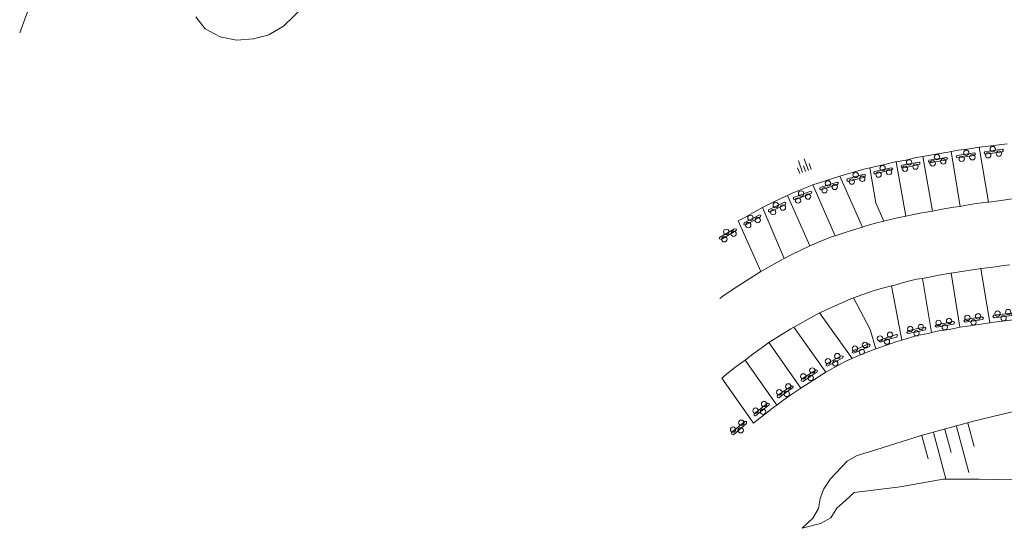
# Model space of a CAD drawing. Header units: metres. Extents: x 196790 to 198335, y 354523 to 356036.
# Tile 2 of 105: x 196921 to 197013, y 355181 to 355228. Entities that reach past the tile are written whole.
import ezdxf

# ---------------------------------------------------------------- set-up
doc = ezdxf.new("R2010")
doc.units = ezdxf.units.M
for name, color, linetype, lineweight in [('functiescheiding', 252, 'Continuous', 18), ('kant betonverharding', 252, 'Continuous', 18), ('kant klinkerverharding', 252, 'Continuous', 18), ('kant onverhard', 252, 'Continuous', 18), ('taludlijn', 252, 'Continuous', 18), ('taludsymbool', 252, 'Continuous', 18), ('verh betonsymbool', 2, 'Continuous', 0)]:
    doc.layers.add(name, color=color, linetype=linetype, lineweight=lineweight)

# ---------------------------------------------------------------- blocks, each defined once
blk = doc.blocks.new('TA')
at = {"layer": 'taludsymbool', "linetype": 'Continuous', "lineweight": 0}
for p, q in [((-0.5, 0), (-0.5, -0.5)), ((-0.25, 0), (-0.25, -1)), ((0, 0), (0, -0.5)), ((0.25, 0), (0.25, -1)), ((0.5, 0), (0.5, -0.5))]:
    blk.add_line(p, q, dxfattribs=at)
blk = doc.blocks.new('S621')
at = {"layer": 'verh betonsymbool', "color": 252, "linetype": 'Continuous', "lineweight": 0}
for centre in [(-0.477, 0.243), (0.523, 0.243), (0.023, -0.257)]:
    blk.add_circle(centre, 0.25, dxfattribs=at)

msp = doc.modelspace()

# ---------------------------------------------------------------- linework, layer by layer
at = {"layer": 'functiescheiding'}
for p, q in [((197010.17, 355216.284), (197011.041, 355211.183)), ((197004.948, 355215.429), (197005.84, 355210.354)), ((197007.58, 355215.889), (197008.413, 355210.791)), ((197002.47, 355214.936), (197003.369, 355209.889)), ((196997.219, 355213.582), (196999.33, 355208.866)), ((196994.731, 355212.781), (196996.791, 355208.057)), ((196992.355, 355211.812), (196994.438, 355207.116)), ((196990.036, 355210.668), (196992.059, 355205.936)), ((196987.778, 355209.429), (196989.884, 355204.736)), ((197010.339, 355205.008), (197011.17, 355199.952)), ((196987.831, 355203.422), (196989.884, 355204.736)), ((197005.767, 355199.046), (197004.918, 355204.088)), ((197007.57, 355204.583), (197008.399, 355199.541)), ((197002.045, 355203.398), (197003.007, 355198.358)), ((196995.354, 355200.889), (196998.368, 355196.643)), ((196995.928, 355195.359), (196992.961, 355199.563)), ((196993.6, 355193.885), (196990.627, 355198.115)), ((196991.37, 355192.315), (196988.423, 355196.496)), ((196989.21, 355190.613), (196986.248, 355194.8))]:
    msp.add_line(p, q, dxfattribs=at)
at = {"layer": 'functiescheiding', "flags": 128}
for points in [[(197000.003, 355214.37), (197000.568, 355211.119), (197001.327, 355209.423)], [(197011.041, 355211.183), (197012.014, 355211.313), (197013.038, 355211.468), (197013.655, 355211.526)], [(197005.84, 355210.354), (197006.755, 355210.521), (197007.821, 355210.7), (197008.413, 355210.791)], [(197008.413, 355210.791), (197008.864, 355210.861), (197009.907, 355211.047), (197010.946, 355211.17), (197011.041, 355211.183)], [(197001.327, 355209.423), (197001.553, 355209.476), (197002.605, 355209.737), (197003.369, 355209.889)], [(197003.369, 355209.889), (197004.665, 355210.145), (197005.84, 355210.354)], [(196996.791, 355208.057), (196997.531, 355208.3), (196998.5, 355208.615), (196999.33, 355208.866)], [(196999.33, 355208.866), (196999.55, 355208.932), (197000.538, 355209.24), (197001.327, 355209.423)], [(196994.438, 355207.116), (196995.521, 355207.591), (196996.54, 355207.975), (196996.791, 355208.057)], [(196992.059, 355205.936), (196992.655, 355206.26), (196993.592, 355206.718), (196994.438, 355207.116)], [(196989.884, 355204.736), (196991.713, 355205.748), (196992.059, 355205.936)], [(197010.339, 355205.008), (197009.577, 355204.883), (197008.542, 355204.731), (197007.57, 355204.583)], [(197013.033, 355205.366), (197012.486, 355205.299), (197011.47, 355205.139), (197010.41, 355205.02), (197010.339, 355205.008)], [(197004.918, 355204.088), (197004.367, 355204.004), (197003.358, 355203.767), (197002.347, 355203.474), (197002.045, 355203.398)], [(197007.57, 355204.583), (197007.51, 355204.574), (197006.446, 355204.38), (197005.411, 355204.164), (197004.918, 355204.088)], [(196986.084, 355202.215), (196986.356, 355202.426), (196987.231, 355203.04), (196987.831, 355203.422)], [(197002.045, 355203.398), (197001.335, 355203.221), (197000.336, 355202.93), (196998.506, 355202.277)], [(196998.506, 355202.277), (196998.32, 355202.211), (196997.351, 355201.796), (196996.365, 355201.367), (196995.428, 355200.929), (196995.354, 355200.889)], [(197000.567, 355197.525), (197000.053, 355199.329), (196998.506, 355202.277)], [(196995.354, 355200.889), (196994.504, 355200.435), (196993.586, 355199.909), (196992.961, 355199.563)], [(196992.961, 355199.563), (196992.659, 355199.396), (196991.764, 355198.836), (196990.88, 355198.296), (196990.627, 355198.115)], [(196990.627, 355198.115), (196989.995, 355197.662), (196989.164, 355197.063), (196988.423, 355196.496)], [(196988.423, 355196.496), (196988.329, 355196.424), (196987.479, 355195.792), (196986.672, 355195.153), (196986.248, 355194.8)]]:
    msp.add_lwpolyline(points, dxfattribs=at)
at = {"layer": 'kant betonverharding', "flags": 128}
for points in [[(197012.367, 355215.87), (197012.439, 355216.007), (197012.317, 355216.115), (197010.72, 355215.873), (197010.656, 355215.763), (197010.709, 355215.646), (197012.367, 355215.87)], [(197007.165, 355215.131), (197007.244, 355215.236), (197007.141, 355215.34), (197005.496, 355215.082), (197005.467, 355214.963), (197005.587, 355214.847), (197007.165, 355215.131)], [(197009.758, 355215.52), (197009.839, 355215.64), (197009.744, 355215.756), (197008.11, 355215.514), (197008.051, 355215.377), (197008.156, 355215.289), (197009.758, 355215.52)], [(197002.042, 355214.172), (197002.146, 355214.284), (197002.032, 355214.386), (197000.418, 355214.029), (197000.381, 355213.889), (197000.488, 355213.809), (197002.042, 355214.172)], [(197004.631, 355214.685), (197004.712, 355214.799), (197004.593, 355214.908), (197002.985, 355214.617), (197002.932, 355214.484), (197003.042, 355214.353), (197004.631, 355214.685)], [(196999.559, 355213.517), (196999.609, 355213.709), (196999.479, 355213.776), (196997.915, 355213.357), (196997.873, 355213.188), (196997.995, 355213.107), (196999.559, 355213.517)], [(196997.027, 355212.818), (196997.114, 355212.944), (196996.968, 355213.043), (196995.405, 355212.557), (196995.335, 355212.414), (196995.482, 355212.321), (196997.027, 355212.818)], [(196993.038, 355211.386), (196992.908, 355211.46), (196992.929, 355211.607), (196994.484, 355212.182), (196994.613, 355212.142), (196994.572, 355211.987), (196993.038, 355211.386)], [(196992.172, 355210.975), (196992.215, 355211.1), (196992.081, 355211.166), (196990.589, 355210.464), (196990.589, 355210.342), (196990.686, 355210.264), (196992.172, 355210.975)], [(196989.864, 355209.813), (196989.897, 355209.958), (196989.753, 355210.013), (196988.324, 355209.243), (196988.315, 355209.114), (196988.415, 355209.04), (196989.864, 355209.813)], [(196987.581, 355208.538), (196987.611, 355208.683), (196987.437, 355208.686), (196986.04, 355207.896), (196986.032, 355207.762), (196986.2, 355207.716), (196987.581, 355208.538)], [(197010.51, 355200.268), (197010.582, 355200.415), (197010.445, 355200.509), (197008.883, 355200.27), (197008.773, 355200.13), (197008.876, 355200.006), (197010.51, 355200.268)], [(197013.149, 355200.87), (197013.255, 355200.791), (197013.192, 355200.641), (197011.588, 355200.42), (197011.462, 355200.545), (197011.547, 355200.665), (197013.149, 355200.87)], [(197003.511, 355199.201), (197003.452, 355199.045), (197003.578, 355198.97), (197004.383, 355199.126), (197005.177, 355199.313), (197005.23, 355199.465), (197005.125, 355199.558), (197004.332, 355199.392), (197003.511, 355199.201)], [(197007.82, 355199.84), (197007.896, 355199.974), (197007.793, 355200.075), (197006.209, 355199.782), (197006.093, 355199.683), (197006.205, 355199.56), (197007.82, 355199.84)], [(197002.49, 355198.881), (197002.583, 355198.807), (197002.519, 355198.637), (197001.795, 355198.444), (197001.017, 355198.155), (197000.89, 355198.213), (197000.95, 355198.346), (197001.684, 355198.62), (197002.49, 355198.881)], [(196999.91, 355197.99), (197000.037, 355197.923), (196999.997, 355197.764), (196998.521, 355197.144), (196998.38, 355197.194), (196998.423, 355197.356), (196999.91, 355197.99)], [(196997.397, 355196.898), (196997.525, 355196.852), (196997.517, 355196.692), (196996.788, 355196.339), (196996.084, 355195.919), (196995.948, 355195.992), (196995.975, 355196.146), (196996.666, 355196.529), (196997.397, 355196.898)], [(196995.03, 355195.595), (196995.151, 355195.534), (196995.13, 355195.398), (196994.47, 355194.975), (196993.815, 355194.505), (196993.643, 355194.556), (196993.668, 355194.708), (196994.335, 355195.141), (196995.03, 355195.595)], [(196992.724, 355194.083), (196992.878, 355194.057), (196992.874, 355193.917), (196992.214, 355193.471), (196991.55, 355192.984), (196991.429, 355193.024), (196991.41, 355193.158), (196992.055, 355193.622), (196992.724, 355194.083)], [(196990.51, 355192.493), (196990.664, 355192.461), (196990.664, 355192.339), (196990.04, 355191.828), (196989.401, 355191.325), (196989.271, 355191.349), (196989.255, 355191.507), (196989.88, 355191.99), (196990.51, 355192.493)], [(196988.386, 355190.789), (196988.537, 355190.768), (196988.56, 355190.61), (196987.334, 355189.556), (196987.178, 355189.611), (196987.152, 355189.759), (196988.386, 355190.789)]]:
    msp.add_lwpolyline(points, dxfattribs=at)
at = {"layer": 'kant klinkerverharding', "flags": 128}
for points in [[(197010.17, 355216.284), (197009.275, 355216.134), (197008.249, 355216.014), (197007.58, 355215.889)], [(197012.793, 355216.612), (197012.285, 355216.553), (197011.278, 355216.42), (197010.255, 355216.298), (197010.17, 355216.284)], [(197004.948, 355215.429), (197004.335, 355215.32), (197003.365, 355215.091), (197002.47, 355214.936)], [(197007.58, 355215.889), (197007.302, 355215.837), (197006.31, 355215.664), (197005.323, 355215.496), (197004.948, 355215.429)], [(197000.003, 355214.37), (196999.453, 355214.236), (196997.529, 355213.678), (196997.219, 355213.582)], [(197002.47, 355214.936), (197002.378, 355214.92), (197001.421, 355214.696), (197000.428, 355214.473), (197000.003, 355214.37)], [(196997.219, 355213.582), (196996.562, 355213.379), (196995.615, 355213.082), (196994.731, 355212.781)], [(196994.731, 355212.781), (196994.657, 355212.756), (196993.727, 355212.392), (196992.784, 355212.008), (196992.355, 355211.812)], [(196992.355, 355211.812), (196991.883, 355211.596), (196990.975, 355211.16), (196990.036, 355210.668)], [(196990.036, 355210.668), (196989.217, 355210.226), (196988.338, 355209.734), (196987.778, 355209.429)], [(197005.767, 355199.046), (197006.432, 355199.208), (197007.411, 355199.342), (197008.399, 355199.541)], [(197008.399, 355199.541), (197009.357, 355199.687), (197010.353, 355199.824), (197011.17, 355199.952)], [(197011.17, 355199.952), (197011.318, 355199.975), (197013.859, 355200.302)], [(197003.007, 355198.358), (197003.48, 355198.498), (197004.429, 355198.766), (197005.436, 355198.965), (197005.767, 355199.046)], [(197000.567, 355197.525), (197001.563, 355197.884), (197002.525, 355198.215), (197003.007, 355198.358)], [(196998.368, 355196.643), (196998.775, 355196.813), (196999.683, 355197.198), (197000.567, 355197.525)], [(196995.928, 355195.359), (196996.978, 355195.972), (196997.841, 355196.422), (196998.368, 355196.643)], [(196993.6, 355193.885), (196995.237, 355194.937), (196995.928, 355195.359)], [(196991.37, 355192.315), (196991.929, 355192.726), (196992.776, 355193.319), (196993.6, 355193.885)], [(196989.21, 355190.613), (196989.551, 355190.893), (196990.34, 355191.521), (196991.107, 355192.122), (196991.37, 355192.315)]]:
    msp.add_lwpolyline(points, dxfattribs=at)
at = {"layer": 'kant onverhard', "flags": 128}
msp.add_lwpolyline([(196947.449, 355229.43), (196945.497, 355227.561), (196944.132, 355226.74), (196942.716, 355226.373), (196941.145, 355226.258), (196939.615, 355226.568), (196938.228, 355227.311), (196937.348, 355228.429)], dxfattribs=at)
at = {"layer": 'taludlijn'}
msp.add_line((196926.158, 355240.979), (196920.975, 355226.911), dxfattribs=at)
at = {"layer": 'taludlijn', "flags": 128}
msp.add_lwpolyline([(197013.892, 355191.825), (197009.67, 355190.81), (197004.788, 355189.496), (197000.561, 355188.161), (196998.834, 355187.631), (196997.908, 355187.084), (196996.359, 355185.457), (196995.752, 355184.517), (196995.405, 355183.617), (196995.261, 355182.704), (196994.708, 355181.8), (196993.732, 355180.85), (196995.424, 355181.294), (196996.39, 355181.837), (196996.95, 355182.722), (196997.778, 355183.475), (196998.577, 355184.189), (197002.84, 355184.722), (197006.845, 355185.412), (197010.151, 355185.427), (197013.689, 355185.366)], dxfattribs=at)

# ---------------------------------------------------------------- block references
at = {"layer": 'taludsymbool'}
for p, xscale, yscale, zscale, rotation in [((196994.035, 355214.036), 1.13964248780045, 1.13964248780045, 1.13964248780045, 199.6910247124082), ((197006.997, 355190.039), 4.450040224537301, 4.450040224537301, 4.450040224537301, 15.06992269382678)]:
    msp.add_blockref('TA', p, dxfattribs=dict(at, xscale=xscale, yscale=yscale, zscale=zscale, rotation=rotation))
at = {"layer": 'verh betonsymbool', "color": 7, "linetype": 'Continuous', "lineweight": 0}
for p, rotation in [((197009.043, 355215.525), 188.2192092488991), ((197011.507, 355215.862), 188.2192092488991), ((197003.748, 355214.634), 191.8267039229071), ((197006.331, 355215.119), 190.1972055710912), ((197001.284, 355214.099), 193.1191446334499), ((196996.227, 355212.683), 197.8188889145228), ((196998.79, 355213.466), 194.7173111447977), ((196993.743, 355211.752), 201.4077399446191), ((196991.397, 355210.693), 205.5914241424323), ((196989.062, 355209.505), 208.1028235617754), ((196986.815, 355208.208), 210.7474728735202), ((197006.918, 355199.803), 10.48938981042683), ((197009.597, 355200.248), 8.16250946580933), ((197012.399, 355200.644), 8.16250946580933), ((197004.289, 355199.234), 10.48938981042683), ((197001.496, 355198.442), 20.48229688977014), ((196999.163, 355197.494), 20.48229688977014), ((196996.658, 355196.397), 28.998977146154), ((196994.367, 355195.037), 33.16559931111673), ((196992.136, 355193.554), 33.16559931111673), ((196989.919, 355191.888), 37.68393139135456), ((196987.825, 355190.148), 39.84957142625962)]:
    msp.add_blockref('S621', p, dxfattribs=dict(at, rotation=rotation))

doc.saveas('drawing.dxf')
